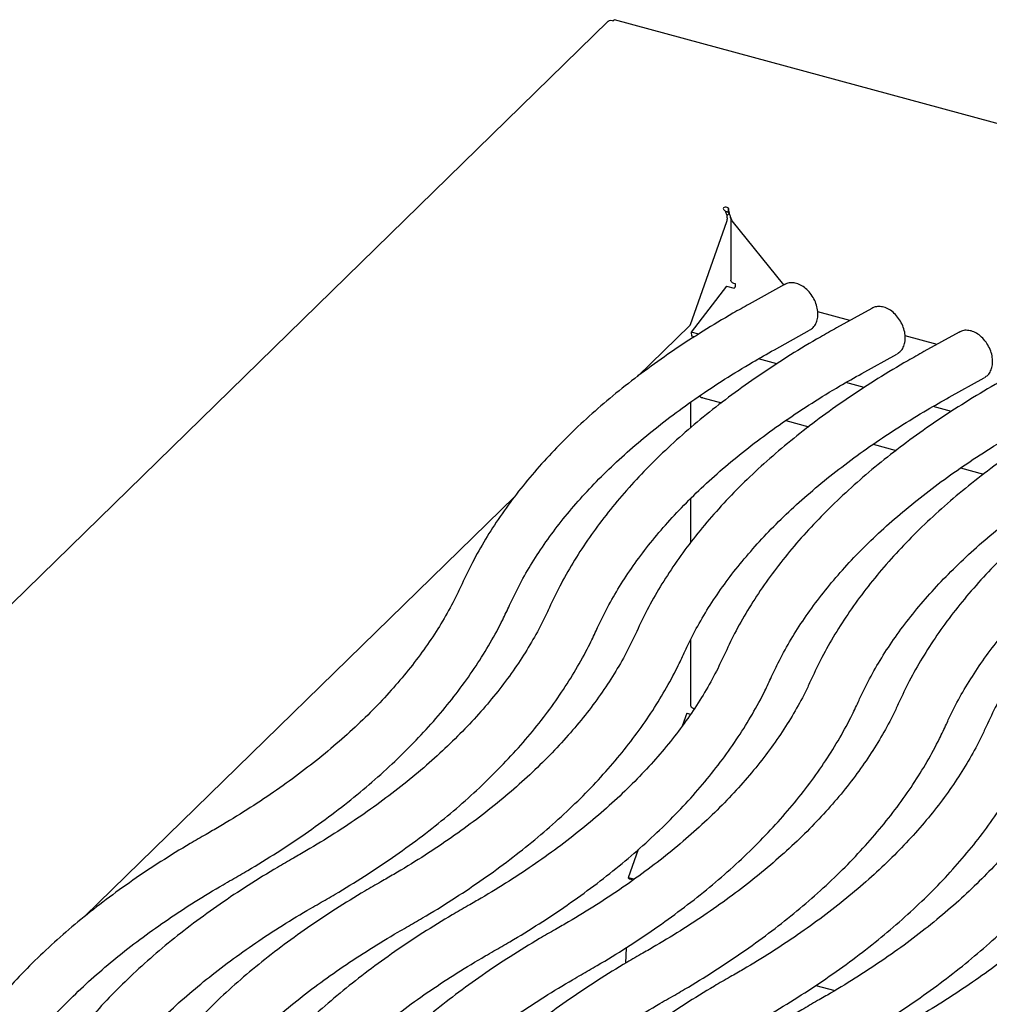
# Model space of a CAD drawing. Header units: inches. Extents: x 35 to 165, y 14 to 115.
# Tile 39 of 42: x 129.35 to 134.56, y 84.38 to 89.67. Entities that reach past the tile are written whole.
import ezdxf

# ---------------------------------------------------------------- set-up
doc = ezdxf.new("R2010")
doc.units = ezdxf.units.IN
doc.header["$LTSCALE"] = 12
doc.header["$MEASUREMENT"] = 0

msp = doc.modelspace()

# ---------------------------------------------------------------- linework, layer by layer
at = {"color": 7, "linetype": 'Continuous', "lineweight": 25}
for p, q in [((132.5132, 89.6642), (125.5524, 82.8703)), ((146.7401, 85.8157), (132.5475, 89.6729)), ((133.1602, 88.6347), (133.1602, 88.6591)), ((133.166, 88.6294), (133.1602, 88.6347)), ((133.15, 88.5861), (132.9533, 88.0329)), ((133.164, 88.6312), (133.1506, 88.6182)), ((133.1722, 88.6089), (133.1722, 88.2724)), ((133.4579, 88.2467), (133.1805, 88.591)), ((133.1497, 88.2401), (132.9597, 87.9932)), ((133.1497, 88.2401), (133.1914, 88.2287)), ((133.1914, 88.2287), (133.1929, 88.2306)), ((133.1987, 88.2517), (133.1954, 88.2526)), ((133.1987, 88.2489), (133.1987, 88.2517)), ((133.4607, 88.2482), (133.2713, 88.1434)), ((133.9307, 88.1205), (133.7414, 88.0156)), ((133.8122, 88.0548), (133.6404, 88.1015)), ((132.952, 88.0284), (132.671, 87.7541)), ((133.4072, 87.898), (133.5966, 88.0029)), ((133.0015, 87.9818), (132.9597, 87.9932)), ((132.9597, 87.9932), (132.962, 87.9714)), ((132.9769, 87.9673), (132.962, 87.9714)), ((132.9748, 87.9679), (132.9686, 87.9619)), ((134.2822, 87.9271), (134.1105, 87.9737)), ((134.4008, 87.9927), (134.2115, 87.8878)), ((133.4199, 87.822), (133.3211, 87.8488)), ((133.8773, 87.7702), (134.0667, 87.8751)), ((134.3474, 87.6425), (134.5367, 87.7474)), ((133.89, 87.6942), (133.7912, 87.7211)), ((133.0215, 87.6396), (133.1225, 87.6121)), ((132.9567, 87.6159), (132.9567, 87.4783)), ((134.3601, 87.5665), (134.2612, 87.5933)), ((133.4686, 87.5181), (133.5925, 87.4844)), ((133.9387, 87.3903), (134.0626, 87.3566)), ((134.4087, 87.2625), (134.5327, 87.2289)), ((132.0106, 87.1095), (129.6961, 84.8505)), ((132.9567, 87.0979), (132.9567, 86.8623)), ((132.9567, 86.3396), (132.9567, 85.9855)), ((132.9354, 85.9434), (132.911, 85.8747)), ((132.9354, 85.9434), (132.9555, 85.938)), ((132.6749, 85.2107), (132.6209, 85.0589)), ((132.6521, 85.0505), (132.6209, 85.0589)), ((132.6209, 85.0589), (132.6304, 85.0508)), ((132.6465, 85.0465), (132.6304, 85.0508)), ((132.6101, 84.6828), (132.6062, 84.5989)), ((133.6298, 84.4802), (133.7328, 84.4522))]:
    msp.add_line(p, q, dxfattribs=at)
at = {"color": 7, "linetype": 'Continuous', "lineweight": 25, "flags": 128}
for points in [[(133.1602, 88.6591), (133.1575, 88.6617), (133.1532, 88.6635), (133.1479, 88.6643), (133.1424, 88.664), (133.1375, 88.6626), (133.134, 88.6604), (133.1324, 88.6576), (133.1329, 88.6548)], [(133.1954, 88.2526), (133.1883, 88.255), (133.1822, 88.2581), (133.1774, 88.2617), (133.1741, 88.2658), (133.1724, 88.2701), (133.1722, 88.2724)], [(132.9799, 85.9657), (132.9728, 85.9681), (132.9668, 85.9712), (132.962, 85.9749), (132.9587, 85.9789), (132.957, 85.9832), (132.9567, 85.9855)]]:
    msp.add_lwpolyline(points, dxfattribs=at)
at = {"color": 7, "linetype": 'Continuous', "lineweight": 25}
for centre, radius, start, end in [((133.1472, 88.6217), 0.0184, 45.0862, 101.2536), ((133.1659, 88.2492), 0.0328, 325.4287, 359.5013), ((132.9866, 88.0211), 0.0354, 160.4573, 168.0305)]:
    msp.add_arc(centre, radius, start, end, dxfattribs=at)
for points, knots in [([(132.5137, 89.6637), (132.5144, 89.6646), (132.5172, 89.6686), (132.5267, 89.6707), (132.5357, 89.6683), (132.5402, 89.6671)], [0, 0, 0, 0, 0.1369466, 0.5684726, 1, 1, 1, 1]), ([(132.5402, 89.6671), (132.542, 89.6696), (132.5448, 89.6735), (132.5466, 89.6724), (132.5472, 89.6721)], [0, 0, 0, 0, 0.6580045, 1, 1, 1, 1]), ([(133.1329, 88.6548), (133.1362, 88.6517), (133.1394, 88.6476), (133.1452, 88.6379), (133.1477, 88.6322), (133.1512, 88.6199), (133.1523, 88.6132), (133.1525, 88.5996), (133.1518, 88.5928), (133.15, 88.5861)], [0, 0, 0, 0, 0.25, 0.25, 0.5, 0.5, 0.75, 0.75, 1, 1, 1, 1]), ([(133.1805, 88.591), (133.1771, 88.5968), (133.1743, 88.6031), (133.1695, 88.6159), (133.1676, 88.6225), (133.1646, 88.6349), (133.1635, 88.6408), (133.1616, 88.6511), (133.1609, 88.6556), (133.1602, 88.6591)], [0, 0, 0, 0, 0.25, 0.25, 0.5, 0.5, 0.75, 0.75, 1, 1, 1, 1]), ([(133.5981, 88.0046), (133.6042, 88.0086), (133.6178, 88.0173), (133.6317, 88.039), (133.6405, 88.0657), (133.6424, 88.0964), (133.6372, 88.1298), (133.6249, 88.1636), (133.6064, 88.1953), (133.5825, 88.2227), (133.5555, 88.2432), (133.5271, 88.2557), (133.4996, 88.2593), (133.4765, 88.2567), (133.4651, 88.2495), (133.461, 88.247)], [0, 0, 0, 0, 0.061689, 0.136467, 0.212711, 0.293514, 0.378416, 0.464708, 0.551281, 0.638652, 0.727522, 0.808955, 0.885984, 0.959535, 1, 1, 1, 1]), ([(133.2713, 88.1434), (133.2422, 88.127), (133.1578, 88.0797), (133.0232, 87.9987), (132.8703, 87.8993), (132.7247, 87.7967), (132.5867, 87.6911), (132.4565, 87.5825), (132.3343, 87.4712), (132.2204, 87.3573), (132.115, 87.2409), (132.0182, 87.1223), (131.9302, 87.0017), (131.8514, 86.8793), (131.7828, 86.7585), (131.7448, 86.6779), (131.7266, 86.6392)], [0, 0, 0, 0, 0.039235, 0.113804, 0.188397, 0.263004, 0.337614, 0.412211, 0.486779, 0.561294, 0.635732, 0.710062, 0.78425, 0.85826, 0.932059, 1, 1, 1, 1]), ([(134.0682, 87.8768), (134.0743, 87.8808), (134.0879, 87.8896), (134.1018, 87.9113), (134.1106, 87.938), (134.1125, 87.9687), (134.1073, 88.002), (134.095, 88.0358), (134.0764, 88.0675), (134.0526, 88.095), (134.0255, 88.1155), (133.9972, 88.1279), (133.9696, 88.1316), (133.9465, 88.1289), (133.9351, 88.1218), (133.9311, 88.1192)], [0, 0, 0, 0, 0.061689, 0.136466, 0.212711, 0.293514, 0.378416, 0.464708, 0.551281, 0.638652, 0.727522, 0.808954, 0.885983, 0.959535, 1, 1, 1, 1]), ([(133.7414, 88.0156), (133.7123, 87.9993), (133.6278, 87.9519), (133.4933, 87.8709), (133.3403, 87.7716), (133.1948, 87.669), (133.0568, 87.5633), (132.9266, 87.4547), (132.8044, 87.3434), (132.6905, 87.2295), (132.5851, 87.1132), (132.4883, 86.9946), (132.4003, 86.874), (132.3214, 86.7516), (132.2529, 86.6308), (132.2148, 86.5501), (132.1966, 86.5115)], [0, 0, 0, 0, 0.039235, 0.113804, 0.188397, 0.263004, 0.337614, 0.412211, 0.486779, 0.561294, 0.635732, 0.710062, 0.784249, 0.85826, 0.932059, 1, 1, 1, 1]), ([(134.5382, 87.7491), (134.5444, 87.753), (134.5579, 87.7618), (134.5719, 87.7835), (134.5806, 87.8102), (134.5825, 87.8409), (134.5773, 87.8742), (134.5651, 87.908), (134.5465, 87.9398), (134.5227, 87.9672), (134.4956, 87.9877), (134.4673, 88.0002), (134.4397, 88.0038), (134.4166, 88.0012), (134.4052, 87.994), (134.4011, 87.9915)], [0, 0, 0, 0, 0.061689, 0.136466, 0.212711, 0.293514, 0.378416, 0.464708, 0.551281, 0.638652, 0.727522, 0.808955, 0.885984, 0.959535, 1, 1, 1, 1]), ([(131.9823, 86.524), (131.9914, 86.5436), (132.0181, 86.6012), (132.0691, 86.6963), (132.1385, 86.8087), (132.2166, 86.9197), (132.3033, 87.0291), (132.3984, 87.1369), (132.5018, 87.2428), (132.6133, 87.3467), (132.7329, 87.4486), (132.8605, 87.5481), (132.9956, 87.6452), (133.1385, 87.7396), (133.2758, 87.8239), (133.3678, 87.8757), (133.4072, 87.898)], [0, 0, 0, 0, 0.039237, 0.11555, 0.191606, 0.267381, 0.342922, 0.418278, 0.493492, 0.568604, 0.643645, 0.718642, 0.793616, 0.868583, 0.943552, 1, 1, 1, 1]), ([(134.2115, 87.8878), (134.1823, 87.8715), (134.0979, 87.8242), (133.9634, 87.7431), (133.8104, 87.6438), (133.6648, 87.5412), (133.5268, 87.4356), (133.3966, 87.327), (133.2745, 87.2157), (133.1606, 87.1017), (133.0551, 86.9854), (132.9583, 86.8668), (132.8703, 86.7462), (132.7915, 86.6238), (132.7229, 86.503), (132.6849, 86.4224), (132.6667, 86.3837)], [0, 0, 0, 0, 0.039235, 0.113804, 0.188397, 0.263004, 0.337614, 0.412211, 0.486779, 0.561294, 0.635732, 0.710062, 0.78425, 0.85826, 0.932059, 1, 1, 1, 1]), ([(132.4524, 86.3963), (132.4614, 86.4158), (132.4881, 86.4735), (132.5392, 86.5685), (132.6085, 86.6809), (132.6867, 86.7919), (132.7733, 86.9014), (132.8684, 87.0091), (132.9718, 87.115), (133.0834, 87.219), (133.203, 87.3208), (133.3305, 87.4203), (133.4657, 87.5174), (133.6085, 87.6119), (133.7459, 87.6962), (133.8378, 87.748), (133.8773, 87.7702)], [0, 0, 0, 0, 0.039237, 0.11555, 0.191606, 0.267381, 0.342922, 0.418278, 0.493492, 0.568604, 0.643645, 0.718642, 0.793616, 0.868583, 0.943552, 1, 1, 1, 1]), ([(134.6815, 87.7601), (134.6524, 87.7438), (134.568, 87.6964), (134.4334, 87.6154), (134.2804, 87.516), (134.1349, 87.4134), (133.9969, 87.3078), (133.8667, 87.1992), (133.7445, 87.0879), (133.6306, 86.974), (133.5252, 86.8576), (133.4284, 86.7391), (133.3404, 86.6185), (133.2616, 86.496), (133.193, 86.3753), (133.155, 86.2946), (133.1367, 86.256)], [0, 0, 0, 0, 0.039235, 0.113804, 0.188397, 0.263004, 0.337614, 0.412211, 0.486779, 0.561294, 0.635732, 0.710062, 0.78425, 0.85826, 0.932059, 1, 1, 1, 1]), ([(132.9225, 86.2685), (132.9315, 86.2881), (132.9582, 86.3457), (133.0092, 86.4408), (133.0786, 86.5532), (133.1567, 86.6642), (133.2434, 86.7736), (133.3385, 86.8814), (133.4419, 86.9873), (133.5535, 87.0912), (133.6731, 87.193), (133.8006, 87.2926), (133.9358, 87.3897), (134.0786, 87.4841), (134.216, 87.5684), (134.3079, 87.6202), (134.3474, 87.6425)], [0, 0, 0, 0, 0.039237, 0.11555, 0.191606, 0.267381, 0.342922, 0.418278, 0.493492, 0.568604, 0.643645, 0.718642, 0.793616, 0.868583, 0.943552, 1, 1, 1, 1]), ([(133.0037, 87.6492), (133.0056, 87.6474), (133.0104, 87.6428), (133.0172, 87.6415), (133.0214, 87.6407)], [0, 0, 0, 0, 0.389463, 1, 1, 1, 1]), ([(135.1516, 87.6323), (135.1225, 87.616), (135.038, 87.5687), (134.9035, 87.4876), (134.7505, 87.3883), (134.605, 87.2857), (134.4669, 87.18), (134.3368, 87.0715), (134.2146, 86.9602), (134.1007, 86.8462), (133.9953, 86.7299), (133.8985, 86.6113), (133.8105, 86.4907), (133.7316, 86.3683), (133.6631, 86.2475), (133.625, 86.1669), (133.6068, 86.1282)], [0, 0, 0, 0, 0.039235, 0.113804, 0.188397, 0.263004, 0.337614, 0.412211, 0.486779, 0.561294, 0.635732, 0.710062, 0.78425, 0.85826, 0.932059, 1, 1, 1, 1]), ([(133.3925, 86.1408), (133.4016, 86.1603), (133.4283, 86.2179), (133.4793, 86.313), (133.5487, 86.4254), (133.6268, 86.5364), (133.7135, 86.6458), (133.8085, 86.7536), (133.9119, 86.8595), (134.0235, 86.9635), (134.1431, 87.0653), (134.2706, 87.1648), (134.4058, 87.2619), (134.5487, 87.3564), (134.686, 87.4407), (134.778, 87.4925), (134.8174, 87.5147)], [0, 0, 0, 0, 0.039237, 0.11555, 0.191606, 0.267381, 0.342922, 0.418278, 0.493492, 0.568604, 0.643645, 0.718642, 0.793616, 0.868583, 0.943552, 1, 1, 1, 1]), ([(135.6216, 87.5046), (135.5925, 87.4883), (135.5081, 87.4409), (135.3736, 87.3599), (135.2206, 87.2605), (135.075, 87.1579), (134.937, 87.0523), (134.8068, 86.9437), (134.6847, 86.8324), (134.5708, 86.7185), (134.4653, 86.6021), (134.3685, 86.4836), (134.2805, 86.363), (134.2017, 86.2405), (134.1331, 86.1198), (134.0951, 86.0391), (134.0769, 86.0005)], [0, 0, 0, 0, 0.0392351, 0.1138044, 0.1883974, 0.2630041, 0.3376139, 0.4122113, 0.4867788, 0.5612944, 0.6357323, 0.7100618, 0.7842495, 0.85826, 0.9320592, 1, 1, 1, 1]), ([(133.8626, 86.013), (133.8716, 86.0326), (133.8983, 86.0902), (133.9494, 86.1853), (134.0187, 86.2976), (134.0969, 86.4086), (134.1835, 86.5181), (134.2786, 86.6258), (134.382, 86.7318), (134.4936, 86.8357), (134.6132, 86.9375), (134.7407, 87.0371), (134.8759, 87.1342), (135.0187, 87.2286), (135.1561, 87.3129), (135.248, 87.3647), (135.2875, 87.387)], [0, 0, 0, 0, 0.039237, 0.11555, 0.191606, 0.267381, 0.342922, 0.418278, 0.493492, 0.568604, 0.643645, 0.718642, 0.793616, 0.868583, 0.943552, 1, 1, 1, 1]), ([(136.0917, 87.3768), (136.0626, 87.3605), (135.9782, 87.3132), (135.8436, 87.2321), (135.6906, 87.1328), (135.5451, 87.0302), (135.4071, 86.9245), (135.2769, 86.816), (135.1547, 86.7047), (135.0408, 86.5907), (134.9354, 86.4744), (134.8386, 86.3558), (134.7506, 86.2352), (134.6718, 86.1128), (134.6032, 85.992), (134.5652, 85.9114), (134.5469, 85.8727)], [0, 0, 0, 0, 0.039235, 0.113804, 0.188397, 0.263004, 0.337614, 0.412211, 0.486779, 0.561294, 0.635732, 0.710062, 0.78425, 0.85826, 0.932059, 1, 1, 1, 1]), ([(134.3327, 85.8853), (134.3417, 85.9048), (134.3684, 85.9624), (134.4194, 86.0575), (134.4888, 86.1699), (134.5669, 86.2809), (134.6536, 86.3903), (134.7487, 86.4981), (134.8521, 86.604), (134.9637, 86.708), (135.0833, 86.8098), (135.2108, 86.9093), (135.346, 87.0064), (135.4888, 87.1009), (135.6262, 87.1852), (135.7181, 87.237), (135.7576, 87.2592)], [0, 0, 0, 0, 0.039237, 0.11555, 0.191606, 0.267381, 0.342922, 0.418278, 0.493492, 0.568604, 0.643645, 0.718642, 0.793616, 0.868583, 0.943552, 1, 1, 1, 1]), ([(131.7266, 86.6392), (131.7175, 86.6197), (131.6908, 86.5621), (131.6398, 86.467), (131.5704, 86.3546), (131.4923, 86.2436), (131.4056, 86.1342), (131.3105, 86.0264), (131.2071, 85.9205), (131.0956, 85.8165), (130.9759, 85.7147), (130.8484, 85.6152), (130.7132, 85.5181), (130.5704, 85.4236), (130.4481, 85.3487), (130.3729, 85.3055), (130.3496, 85.2922)], [0, 0, 0, 0, 0.040152, 0.118244, 0.196074, 0.273615, 0.350918, 0.42803, 0.504998, 0.581861, 0.658652, 0.735398, 0.81212, 0.888835, 0.965552, 1, 1, 1, 1]), ([(130.488, 85.0482), (130.5167, 85.0647), (130.6001, 85.1126), (130.7329, 85.1945), (130.8837, 85.2948), (131.0269, 85.3983), (131.1626, 85.5049), (131.2904, 85.6143), (131.41, 85.7264), (131.5214, 85.8411), (131.6242, 85.9582), (131.7183, 86.0774), (131.8036, 86.1985), (131.8797, 86.3215), (131.9387, 86.4301), (131.9703, 86.4981), (131.9823, 86.524)], [0, 0, 0, 0, 0.040149, 0.116453, 0.19278, 0.269118, 0.345455, 0.421774, 0.498056, 0.574277, 0.65041, 0.726422, 0.802278, 0.877941, 0.953379, 1, 1, 1, 1]), ([(132.1966, 86.5115), (132.1876, 86.4919), (132.1609, 86.4343), (132.1098, 86.3392), (132.0405, 86.2268), (131.9623, 86.1159), (131.8757, 86.0064), (131.7806, 85.8987), (131.6772, 85.7927), (131.5656, 85.6888), (131.446, 85.587), (131.3185, 85.4874), (131.1833, 85.3903), (131.0405, 85.2959), (130.9182, 85.2209), (130.843, 85.1778), (130.8197, 85.1644)], [0, 0, 0, 0, 0.040152, 0.118244, 0.196074, 0.273615, 0.350918, 0.42803, 0.504998, 0.581861, 0.658652, 0.735398, 0.81212, 0.888835, 0.965552, 1, 1, 1, 1]), ([(130.9581, 84.9204), (130.9868, 84.9369), (131.0702, 84.9848), (131.2029, 85.0667), (131.3537, 85.167), (131.497, 85.2706), (131.6327, 85.3771), (131.7604, 85.4866), (131.8801, 85.5987), (131.9914, 85.7134), (132.0943, 85.8304), (132.1884, 85.9496), (132.2737, 86.0708), (132.3498, 86.1937), (132.4087, 86.3024), (132.4403, 86.3703), (132.4524, 86.3963)], [0, 0, 0, 0, 0.040149, 0.116453, 0.19278, 0.269118, 0.345455, 0.421774, 0.498056, 0.574277, 0.65041, 0.726422, 0.802278, 0.877941, 0.953379, 1, 1, 1, 1]), ([(132.6667, 86.3837), (132.6576, 86.3642), (132.631, 86.3065), (132.5799, 86.2115), (132.5105, 86.0991), (132.4324, 85.9881), (132.3458, 85.8787), (132.2507, 85.7709), (132.1473, 85.665), (132.0357, 85.561), (131.9161, 85.4592), (131.7886, 85.3597), (131.6534, 85.2626), (131.5106, 85.1681), (131.3883, 85.0932), (131.313, 85.05), (131.2897, 85.0367)], [0, 0, 0, 0, 0.040152, 0.118244, 0.196074, 0.273615, 0.350918, 0.42803, 0.504998, 0.581861, 0.658652, 0.735398, 0.81212, 0.888835, 0.965552, 1, 1, 1, 1]), ([(131.4281, 84.7927), (131.4569, 84.8092), (131.5403, 84.8571), (131.673, 84.939), (131.8238, 85.0393), (131.9671, 85.1428), (132.1027, 85.2494), (132.2305, 85.3588), (132.3502, 85.4709), (132.4615, 85.5856), (132.5643, 85.7026), (132.6585, 85.8219), (132.7437, 85.943), (132.8199, 86.066), (132.8788, 86.1746), (132.9104, 86.2426), (132.9225, 86.2685)], [0, 0, 0, 0, 0.040149, 0.116453, 0.19278, 0.269118, 0.345455, 0.421774, 0.498056, 0.574277, 0.65041, 0.726422, 0.802278, 0.877941, 0.953379, 1, 1, 1, 1]), ([(133.1367, 86.256), (133.1277, 86.2364), (133.101, 86.1788), (133.05, 86.0837), (132.9806, 85.9713), (132.9025, 85.8603), (132.8158, 85.7509), (132.7207, 85.6431), (132.6173, 85.5372), (132.5057, 85.4333), (132.3861, 85.3315), (132.2586, 85.2319), (132.1234, 85.1348), (131.9806, 85.0404), (131.8583, 84.9654), (131.7831, 84.9223), (131.7598, 84.9089)], [0, 0, 0, 0, 0.040152, 0.118244, 0.196074, 0.273615, 0.350918, 0.42803, 0.504998, 0.581861, 0.658652, 0.735398, 0.81212, 0.888835, 0.965552, 1, 1, 1, 1]), ([(131.8982, 84.6649), (131.9269, 84.6814), (132.0103, 84.7293), (132.1431, 84.8112), (132.2938, 84.9115), (132.4371, 85.0151), (132.5728, 85.1216), (132.7006, 85.231), (132.8202, 85.3432), (132.9316, 85.4579), (133.0344, 85.5749), (133.1285, 85.6941), (133.2138, 85.8153), (133.2899, 85.9382), (133.3489, 86.0469), (133.3805, 86.1148), (133.3925, 86.1408)], [0, 0, 0, 0, 0.040149, 0.116453, 0.19278, 0.269118, 0.345455, 0.421774, 0.498056, 0.574277, 0.65041, 0.726422, 0.802278, 0.877941, 0.953379, 1, 1, 1, 1]), ([(133.6068, 86.1282), (133.5978, 86.1086), (133.5711, 86.051), (133.52, 85.956), (133.4507, 85.8436), (133.3725, 85.7326), (133.2859, 85.6231), (133.1908, 85.5154), (133.0874, 85.4095), (132.9758, 85.3055), (132.8562, 85.2037), (132.7287, 85.1042), (132.5935, 85.0071), (132.4507, 84.9126), (132.3284, 84.8377), (132.2532, 84.7945), (132.2299, 84.7812)], [0, 0, 0, 0, 0.040152, 0.118244, 0.196074, 0.273615, 0.350918, 0.42803, 0.504998, 0.581861, 0.658652, 0.735398, 0.81212, 0.888835, 0.965552, 1, 1, 1, 1]), ([(132.3683, 84.5372), (132.397, 84.5537), (132.4804, 84.6016), (132.6131, 84.6834), (132.7639, 84.7838), (132.9072, 84.8873), (133.0428, 84.9939), (133.1706, 85.1033), (133.2903, 85.2154), (133.4016, 85.3301), (133.5045, 85.4471), (133.5986, 85.5664), (133.6839, 85.6875), (133.76, 85.8105), (133.8189, 85.9191), (133.8505, 85.9871), (133.8626, 86.013)], [0, 0, 0, 0, 0.040149, 0.116453, 0.19278, 0.269118, 0.345455, 0.421774, 0.498056, 0.574277, 0.65041, 0.726422, 0.802278, 0.877941, 0.953379, 1, 1, 1, 1]), ([(134.0769, 86.0005), (134.0678, 85.9809), (134.0411, 85.9233), (133.9901, 85.8282), (133.9207, 85.7158), (133.8426, 85.6048), (133.7559, 85.4954), (133.6609, 85.3876), (133.5575, 85.2817), (133.4459, 85.1778), (133.3263, 85.0759), (133.1988, 84.9764), (133.0636, 84.8793), (132.9208, 84.7849), (132.7985, 84.7099), (132.7232, 84.6668), (132.6999, 84.6534)], [0, 0, 0, 0, 0.0401521, 0.1182442, 0.1960736, 0.273615, 0.3509176, 0.4280304, 0.5049985, 0.5818614, 0.6586522, 0.735398, 0.8121201, 0.8888351, 0.9655519, 1, 1, 1, 1]), ([(132.8383, 84.4094), (132.8671, 84.4259), (132.9505, 84.4738), (133.0832, 84.5557), (133.234, 84.656), (133.3773, 84.7596), (133.5129, 84.8661), (133.6407, 84.9755), (133.7603, 85.0877), (133.8717, 85.2023), (133.9745, 85.3194), (134.0687, 85.4386), (134.1539, 85.5598), (134.2301, 85.6827), (134.289, 85.7914), (134.3206, 85.8593), (134.3327, 85.8853)], [0, 0, 0, 0, 0.0401489, 0.1164527, 0.1927795, 0.2691179, 0.3454547, 0.4217737, 0.4980558, 0.5742773, 0.6504101, 0.726422, 0.8022777, 0.8779413, 0.953379, 1, 1, 1, 1]), ([(134.5469, 85.8727), (134.5379, 85.8531), (134.5112, 85.7955), (134.4602, 85.7005), (134.3908, 85.5881), (134.3127, 85.4771), (134.226, 85.3676), (134.1309, 85.2599), (134.0275, 85.154), (133.9159, 85.05), (133.7963, 84.9482), (133.6688, 84.8487), (133.5336, 84.7516), (133.3908, 84.6571), (133.2685, 84.5822), (133.1933, 84.539), (133.17, 84.5257)], [0, 0, 0, 0, 0.040152, 0.118244, 0.196074, 0.273615, 0.350918, 0.42803, 0.504998, 0.581861, 0.658652, 0.735398, 0.81212, 0.888835, 0.965552, 1, 1, 1, 1]), ([(133.3084, 84.2817), (133.3371, 84.2982), (133.4205, 84.3461), (133.5533, 84.4279), (133.704, 84.5283), (133.8473, 84.6318), (133.983, 84.7384), (134.1107, 84.8478), (134.2304, 84.9599), (134.3418, 85.0746), (134.4446, 85.1916), (134.5387, 85.3108), (134.624, 85.432), (134.7001, 85.5549), (134.7591, 85.6636), (134.7907, 85.7316), (134.8027, 85.7575)], [0, 0, 0, 0, 0.0401489, 0.1164527, 0.1927795, 0.2691179, 0.3454547, 0.4217737, 0.4980558, 0.5742773, 0.6504101, 0.726422, 0.8022777, 0.8779413, 0.953379, 1, 1, 1, 1]), ([(135.017, 85.7449), (135.008, 85.7254), (134.9813, 85.6678), (134.9302, 85.5727), (134.8609, 85.4603), (134.7827, 85.3493), (134.6961, 85.2399), (134.601, 85.1321), (134.4976, 85.0262), (134.386, 84.9223), (134.2664, 84.8204), (134.1389, 84.7209), (134.0037, 84.6238), (133.8609, 84.5294), (133.7386, 84.4544), (133.6634, 84.4113), (133.64, 84.3979)], [0, 0, 0, 0, 0.040152, 0.118244, 0.196074, 0.273615, 0.350918, 0.42803, 0.504998, 0.581861, 0.658652, 0.735398, 0.81212, 0.888835, 0.965552, 1, 1, 1, 1]), ([(133.7784, 84.1539), (133.8072, 84.1704), (133.8906, 84.2183), (134.0233, 84.3002), (134.1741, 84.4005), (134.3174, 84.5041), (134.453, 84.6106), (134.5808, 84.72), (134.7005, 84.8322), (134.8118, 84.9468), (134.9147, 85.0639), (135.0088, 85.1831), (135.0941, 85.3043), (135.1702, 85.4272), (135.2291, 85.5359), (135.2607, 85.6038), (135.2728, 85.6298)], [0, 0, 0, 0, 0.0401489, 0.1164527, 0.1927795, 0.2691179, 0.3454547, 0.4217737, 0.4980558, 0.5742773, 0.6504101, 0.726422, 0.8022777, 0.8779413, 0.953379, 1, 1, 1, 1]), ([(135.4871, 85.6172), (135.478, 85.5976), (135.4513, 85.54), (135.4003, 85.445), (135.3309, 85.3326), (135.2528, 85.2216), (135.1661, 85.1121), (135.071, 85.0044), (134.9676, 84.8985), (134.8561, 84.7945), (134.7365, 84.6927), (134.6089, 84.5932), (134.4738, 84.4961), (134.331, 84.4016), (134.2087, 84.3266), (134.1334, 84.2835), (134.1101, 84.2701)], [0, 0, 0, 0, 0.0401521, 0.1182441, 0.1960736, 0.273615, 0.3509175, 0.4280303, 0.5049985, 0.5818614, 0.6586522, 0.735398, 0.8121201, 0.8888351, 0.9655519, 1, 1, 1, 1]), ([(134.2485, 84.0262), (134.2773, 84.0427), (134.3606, 84.0906), (134.4934, 84.1724), (134.6442, 84.2728), (134.7875, 84.3763), (134.9231, 84.4829), (135.0509, 84.5923), (135.1705, 84.7044), (135.2819, 84.8191), (135.3847, 84.9361), (135.4789, 85.0553), (135.5641, 85.1765), (135.6402, 85.2994), (135.6992, 85.4081), (135.7308, 85.4761), (135.7428, 85.502)], [0, 0, 0, 0, 0.040149, 0.116453, 0.19278, 0.269118, 0.345455, 0.421774, 0.498056, 0.574277, 0.65041, 0.726422, 0.802278, 0.877941, 0.953379, 1, 1, 1, 1]), ([(130.3496, 85.2922), (130.3208, 85.2757), (130.2375, 85.2278), (130.1047, 85.1459), (129.9539, 85.0456), (129.8107, 84.942), (129.675, 84.8355), (129.5472, 84.726), (129.4276, 84.6139), (129.3162, 84.4992), (129.2134, 84.3822), (129.1192, 84.263), (129.034, 84.1418), (128.9578, 84.0189), (128.9025, 83.9167), (128.8734, 83.8554), (128.8643, 83.836)], [0, 0, 0, 0, 0.040628, 0.117843, 0.195081, 0.27233, 0.349578, 0.426808, 0.504001, 0.581132, 0.658173, 0.735092, 0.811854, 0.88842, 0.964758, 1, 1, 1, 1]), ([(130.8197, 85.1644), (130.7909, 85.1479), (130.7075, 85.1), (130.5748, 85.0181), (130.424, 84.9178), (130.2807, 84.8143), (130.1451, 84.7077), (130.0173, 84.5983), (129.8976, 84.4862), (129.7863, 84.3715), (129.6834, 84.2544), (129.5893, 84.1352), (129.504, 84.0141), (129.4279, 83.8911), (129.3725, 83.7889), (129.3435, 83.7276), (129.3343, 83.7083)], [0, 0, 0, 0, 0.040628, 0.117843, 0.195081, 0.27233, 0.349578, 0.426808, 0.504001, 0.581132, 0.658173, 0.735092, 0.811854, 0.88842, 0.964758, 1, 1, 1, 1]), ([(129.1189, 83.7183), (129.1281, 83.7378), (129.1555, 83.7953), (129.2077, 83.8903), (129.2783, 84.0025), (129.3577, 84.1132), (129.4457, 84.2224), (129.542, 84.3299), (129.6466, 84.4356), (129.7594, 84.5392), (129.8802, 84.6407), (130.0089, 84.7399), (130.1453, 84.8366), (130.2891, 84.9306), (130.4048, 85.0007), (130.4724, 85.0393), (130.488, 85.0482)], [0, 0, 0, 0, 0.040631, 0.119597, 0.198303, 0.276725, 0.354912, 0.432915, 0.510777, 0.588539, 0.666232, 0.743883, 0.821513, 0.899138, 0.976766, 1, 1, 1, 1]), ([(131.2897, 85.0367), (131.261, 85.0202), (131.1776, 84.9723), (131.0449, 84.8904), (130.8941, 84.79), (130.7508, 84.6865), (130.6151, 84.58), (130.4874, 84.4705), (130.3677, 84.3584), (130.2563, 84.2437), (130.1535, 84.1267), (130.0594, 84.0075), (129.9741, 83.8863), (129.898, 83.7634), (129.8426, 83.6612), (129.8136, 83.5999), (129.8044, 83.5805)], [0, 0, 0, 0, 0.040628, 0.117843, 0.195081, 0.27233, 0.349578, 0.426808, 0.504001, 0.581132, 0.658173, 0.735093, 0.811854, 0.88842, 0.964758, 1, 1, 1, 1]), ([(129.5889, 83.5905), (129.5982, 83.6101), (129.6256, 83.6676), (129.6777, 83.7625), (129.7484, 83.8747), (129.8278, 83.9855), (129.9157, 84.0947), (130.0121, 84.2022), (130.1167, 84.3078), (130.2295, 84.4114), (130.3503, 84.5129), (130.479, 84.6121), (130.6153, 84.7088), (130.7592, 84.8029), (130.8749, 84.8729), (130.9425, 84.9115), (130.9581, 84.9204)], [0, 0, 0, 0, 0.040631, 0.119597, 0.198303, 0.276725, 0.354912, 0.432915, 0.510777, 0.588539, 0.666232, 0.743883, 0.821513, 0.899138, 0.976766, 1, 1, 1, 1]), ([(131.7598, 84.9089), (131.731, 84.8924), (131.6477, 84.8445), (131.5149, 84.7626), (131.3641, 84.6623), (131.2208, 84.5587), (131.0852, 84.4522), (130.9574, 84.3428), (130.8378, 84.2307), (130.7264, 84.116), (130.6236, 83.9989), (130.5294, 83.8797), (130.4442, 83.7586), (130.368, 83.6356), (130.3127, 83.5334), (130.2836, 83.4721), (130.2745, 83.4528)], [0, 0, 0, 0, 0.040628, 0.117843, 0.195081, 0.27233, 0.349578, 0.426808, 0.504001, 0.581132, 0.658173, 0.735092, 0.811854, 0.88842, 0.964758, 1, 1, 1, 1]), ([(130.059, 83.4628), (130.0683, 83.4823), (130.0956, 83.5398), (130.1478, 83.6348), (130.2184, 83.747), (130.2979, 83.8577), (130.3858, 83.9669), (130.4821, 84.0744), (130.5868, 84.1801), (130.6996, 84.2837), (130.8204, 84.3852), (130.949, 84.4844), (131.0854, 84.5811), (131.2293, 84.6751), (131.345, 84.7452), (131.4126, 84.7838), (131.4281, 84.7927)], [0, 0, 0, 0, 0.040631, 0.119597, 0.198303, 0.276725, 0.354912, 0.432915, 0.510777, 0.588539, 0.666232, 0.743883, 0.821513, 0.899138, 0.976766, 1, 1, 1, 1]), ([(132.2299, 84.7812), (132.2011, 84.7646), (132.1177, 84.7168), (131.985, 84.6349), (131.8342, 84.5345), (131.6909, 84.431), (131.5553, 84.3244), (131.4275, 84.215), (131.3078, 84.1029), (131.1965, 83.9882), (131.0936, 83.8712), (130.9995, 83.752), (130.9142, 83.6308), (130.8381, 83.5079), (130.7827, 83.4057), (130.7537, 83.3444), (130.7445, 83.325)], [0, 0, 0, 0, 0.040628, 0.117843, 0.195081, 0.27233, 0.349578, 0.426808, 0.504001, 0.581132, 0.658173, 0.735092, 0.811854, 0.88842, 0.964758, 1, 1, 1, 1]), ([(130.529, 83.335), (130.5383, 83.3546), (130.5657, 83.4121), (130.6179, 83.507), (130.6885, 83.6192), (130.7679, 83.73), (130.8559, 83.8392), (130.9522, 83.9467), (131.0568, 84.0523), (131.1696, 84.1559), (131.2904, 84.2574), (131.4191, 84.3566), (131.5554, 84.4533), (131.6993, 84.5474), (131.815, 84.6174), (131.8826, 84.656), (131.8982, 84.6649)], [0, 0, 0, 0, 0.040631, 0.119597, 0.198303, 0.276725, 0.354912, 0.432915, 0.510777, 0.588539, 0.666232, 0.743883, 0.821513, 0.899138, 0.976766, 1, 1, 1, 1]), ([(132.6999, 84.6534), (132.6712, 84.6369), (132.5878, 84.589), (132.455, 84.5071), (132.3043, 84.4068), (132.161, 84.3032), (132.0253, 84.1967), (131.8976, 84.0873), (131.7779, 83.9751), (131.6665, 83.8605), (131.5637, 83.7434), (131.4696, 83.6242), (131.3843, 83.503), (131.3082, 83.3801), (131.2528, 83.2779), (131.2238, 83.2166), (131.2146, 83.1973)], [0, 0, 0, 0, 0.040628, 0.117843, 0.195081, 0.27233, 0.349578, 0.426808, 0.504001, 0.581132, 0.658173, 0.735092, 0.811854, 0.88842, 0.964758, 1, 1, 1, 1]), ([(130.9991, 83.2073), (131.0084, 83.2268), (131.0358, 83.2843), (131.0879, 83.3793), (131.1586, 83.4914), (131.238, 83.6022), (131.3259, 83.7114), (131.4223, 83.8189), (131.5269, 83.9245), (131.6397, 84.0282), (131.7605, 84.1297), (131.8892, 84.2288), (132.0255, 84.3256), (132.1694, 84.4196), (132.2851, 84.4896), (132.3527, 84.5283), (132.3683, 84.5372)], [0, 0, 0, 0, 0.040631, 0.119597, 0.198303, 0.276725, 0.354912, 0.432915, 0.510777, 0.588539, 0.666232, 0.743883, 0.821513, 0.899138, 0.976766, 1, 1, 1, 1]), ([(133.17, 84.5257), (133.1412, 84.5091), (133.0578, 84.4612), (132.9251, 84.3794), (132.7743, 84.279), (132.631, 84.1755), (132.4954, 84.0689), (132.3676, 83.9595), (132.248, 83.8474), (132.1366, 83.7327), (132.0338, 83.6157), (131.9396, 83.4965), (131.8544, 83.3753), (131.7782, 83.2524), (131.7229, 83.1502), (131.6938, 83.0889), (131.6847, 83.0695)], [0, 0, 0, 0, 0.040628, 0.117843, 0.195081, 0.27233, 0.349578, 0.426808, 0.504001, 0.581132, 0.658173, 0.735092, 0.811854, 0.88842, 0.964758, 1, 1, 1, 1]), ([(131.4692, 83.0795), (131.4785, 83.099), (131.5058, 83.1566), (131.558, 83.2515), (131.6286, 83.3637), (131.7081, 83.4745), (131.796, 83.5837), (131.8923, 83.6912), (131.997, 83.7968), (132.1098, 83.9004), (132.2306, 84.0019), (132.3592, 84.1011), (132.4956, 84.1978), (132.6395, 84.2919), (132.7551, 84.3619), (132.8227, 84.4005), (132.8383, 84.4094)], [0, 0, 0, 0, 0.040631, 0.119597, 0.198303, 0.276725, 0.354912, 0.432915, 0.510777, 0.588539, 0.666232, 0.743883, 0.821513, 0.899138, 0.976766, 1, 1, 1, 1]), ([(133.64, 84.3979), (133.6113, 84.3814), (133.5279, 84.3335), (133.3952, 84.2516), (133.2444, 84.1513), (133.1011, 84.0477), (132.9655, 83.9412), (132.8377, 83.8318), (132.718, 83.7196), (132.6067, 83.605), (132.5038, 83.4879), (132.4097, 83.3687), (132.3244, 83.2475), (132.2483, 83.1246), (132.1929, 83.0224), (132.1639, 82.9611), (132.1547, 82.9418)], [0, 0, 0, 0, 0.040628, 0.117843, 0.195081, 0.27233, 0.349578, 0.426808, 0.504001, 0.581132, 0.658173, 0.735093, 0.811854, 0.88842, 0.964758, 1, 1, 1, 1])]:
    msp.add_open_spline(points, degree=3, knots=knots, dxfattribs=at)

doc.saveas('drawing.dxf')
